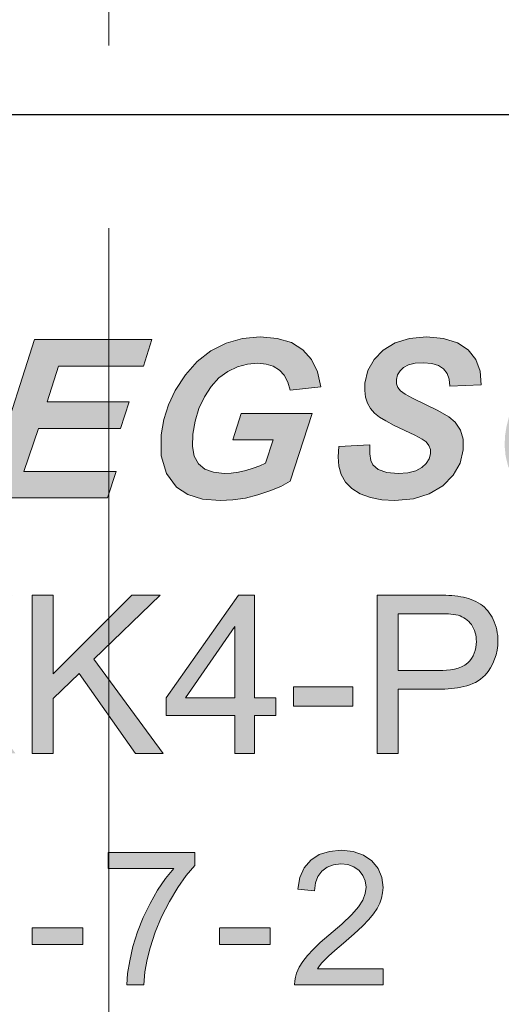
# Model space of a CAD drawing. Header units: inches. Extents: x 10161 to 10458, y -1741 to -1531.
# Tile 10 of 15: x 10335.49 to 10339.44, y -1628.66 to -1620.57. Entities that reach past the tile are written whole.
import ezdxf

# ---------------------------------------------------------------- set-up
doc = ezdxf.new("R2010")
doc.units = ezdxf.units.IN
doc.header["$MEASUREMENT"] = 0
doc.linetypes.add('CENTER', pattern=[2, 1.25, -0.25, 0.25, -0.25])
doc.layers.get('0').update_dxf_attribs({"lineweight": 30})
for name, color, linetype, lineweight in [('66', 1, 'Continuous', 13), ('center', 1, 'CENTER', 9), ('尺寸线', 3, 'Continuous', 13)]:
    doc.layers.add(name, color=color, linetype=linetype, lineweight=lineweight)
doc.styles.add('romans-高2.5', font='romans.shx', dxfattribs={"width": 0.8, "height": 2.5})
doc.dimstyles.new('A4_0.5-Rev.1.1', dxfattribs={"dimtxt": 2.5, "dimasz": 2.5, "dimexe": 1, "dimexo": 0.3, "dimgap": 1, "dimtad": 1, "dimzin": 1, "dimdsep": 46, "dimtxsty": 'romans-高2.5', "dimcen": 1, "dimclrd": 256, "dimclre": 256, "dimclrt": 256, "dimadec": 1, "dimazin": 0, "dimtfac": 1, "dimtmove": 0, "dimatfit": 3, "dimfxl": 1, "dimtolj": 1, "dimtzin": 0, "dimlwd": -1, "dimlwe": -1, "dimarcsym": 0})

# ---------------------------------------------------------------- blocks, each defined once
blk = doc.blocks.new('*D8')
at = {"layer": 'Defpoints', "color": 0}
for p in [(10351.22, -1602.2888), (10321.22, -1623.3294), (10351.22, -1623.3294)]:
    blk.add_point(p, dxfattribs=at)
at = {"layer": '尺寸线'}
for p, q in [((10321.22, -1623.0294), (10321.22, -1601.2888)), ((10351.22, -1623.0294), (10351.22, -1601.2888)), ((10323.72, -1602.2888), (10348.72, -1602.2888))]:
    blk.add_line(p, q, dxfattribs=at)
for points in [[(10323.72, -1601.8722), (10323.72, -1602.7055), (10321.22, -1602.2888)], [(10348.72, -1601.8722), (10348.72, -1602.7055), (10351.22, -1602.2888)]]:
    blk.add_solid(points, dxfattribs=at)
at = {"layer": '尺寸线', "insert": (10336.22, -1600.0388), "char_height": 2.5, "attachment_point": 5, "style": 'romans-高2.5'}
blk.add_mtext('\\A1;30.00', dxfattribs=at)
blk = doc.blocks.new('*D5')
at = {"layer": 'Defpoints', "color": 0}
for p in [(10364.22, -1594.1121), (10308.22, -1650.1111), (10364.22, -1650.1111)]:
    blk.add_point(p, dxfattribs=at)
at = {"layer": '尺寸线'}
for p, q in [((10308.22, -1649.8111), (10308.22, -1593.1121)), ((10364.22, -1649.8111), (10364.22, -1593.1121)), ((10310.72, -1594.1121), (10361.72, -1594.1121))]:
    blk.add_line(p, q, dxfattribs=at)
for points in [[(10310.72, -1593.6954), (10310.72, -1594.5287), (10308.22, -1594.1121)], [(10361.72, -1593.6954), (10361.72, -1594.5287), (10364.22, -1594.1121)]]:
    blk.add_solid(points, dxfattribs=at)
at = {"layer": '尺寸线', "insert": (10335.1186, -1591.8621), "char_height": 2.5, "attachment_point": 5, "style": 'romans-高2.5'}
blk.add_mtext('\\A1;56.00', dxfattribs=at)

msp = doc.modelspace()

# ---------------------------------------------------------------- hatches: boundary and pattern name
at = {"layer": '66'}
h = msp.add_hatch(color=256, dxfattribs=at)
h.paths.add_polyline_path([(10332.7404, -1623.2005), (10331.4397, -1621.9005), (10330.1404, -1623.2005), (10330.1404, -1624.5005), (10332.7404, -1624.5005)])
h.paths.add_polyline_path([(10331.4402, -1624.28), (10330.3573, -1623.2005), (10332.5198, -1623.2005)], flags=16)
h.paths.add_polyline_path([(10335.016, -1623.3392), (10334.9865, -1623.3073), (10334.9538, -1623.2797), (10334.918, -1623.2565), (10334.8792, -1623.2377), (10334.8366, -1623.223), (10334.7897, -1623.2121), (10334.7388, -1623.205), (10334.7001, -1623.2025), (10334.6378, -1623.201), (10334.5519, -1623.2005), (10334.2017, -1623.2005), (10333.7849, -1624.5005), (10334.2432, -1624.5005), (10334.3487, -1624.4984), (10334.4349, -1624.4919), (10334.5017, -1624.4811), (10334.5969, -1624.453), (10334.6811, -1624.4163), (10334.7543, -1624.371), (10334.8387, -1624.2997), (10334.9156, -1624.2136), (10334.985, -1624.1124), (10335.0421, -1623.9988), (10335.0827, -1623.8744), (10335.1067, -1623.7395), (10335.1114, -1623.6763), (10335.1112, -1623.6165), (10335.1061, -1623.5601), (10335.0964, -1623.5075), (10335.0824, -1623.4592), (10335.0641, -1623.4151), (10335.0419, -1623.3751)])
h.paths.add_polyline_path([(10334.7895, -1623.4826), (10334.8171, -1623.5238), (10334.836, -1623.5777), (10334.8432, -1623.647), (10334.8388, -1623.7317), (10334.8212, -1623.8351), (10334.7927, -1623.9291), (10334.7532, -1624.0138), (10334.7061, -1624.0881), (10334.6548, -1624.1519), (10334.599, -1624.2051), (10334.5578, -1624.2348), (10334.5149, -1624.2574), (10334.4704, -1624.2732), (10334.4161, -1624.2833), (10334.3444, -1624.2893), (10334.2549, -1624.2913), (10334.1193, -1624.2913), (10334.3997, -1623.4151), (10334.5547, -1623.4151), (10334.6252, -1623.4169), (10334.6793, -1623.4223), (10334.7169, -1623.4311), (10334.7562, -1623.4517)], flags=16)
h.paths.add_polyline_path([(10336.22, -1623.2005), (10335.609, -1623.2005), (10335.1928, -1624.5005), (10336.2083, -1624.5005), (10336.22, -1624.4642), (10336.22, -1624.2832), (10335.5221, -1624.2832), (10335.6428, -1623.9302), (10336.22, -1623.9302), (10336.22, -1623.7129), (10335.7124, -1623.7129), (10335.8073, -1623.4178), (10336.22, -1623.4178)])
h.paths.add_polyline_path([(10336.5727, -1623.2005), (10336.22, -1623.2005), (10336.22, -1623.4178), (10336.5034, -1623.4178)])
h.paths.add_polyline_path([(10336.3852, -1623.7129), (10336.22, -1623.7129), (10336.22, -1623.9302), (10336.3159, -1623.9302)])
h.paths.add_polyline_path([(10336.2785, -1624.2832), (10336.22, -1624.2832), (10336.22, -1624.4642)])
h.paths.add_polyline_path([(10337.884, -1623.3634), (10337.8125, -1623.2831), (10337.7183, -1623.2249), (10337.6017, -1623.19), (10337.4628, -1623.1784), (10337.3177, -1623.1912), (10337.1827, -1623.2296), (10337.058, -1623.2937), (10336.9456, -1623.381), (10336.8479, -1623.4891), (10336.7645, -1623.6182), (10336.7096, -1623.7358), (10336.671, -1623.857), (10336.6487, -1623.9817), (10336.6489, -1624.1554), (10336.6915, -1624.2994), (10336.7762, -1624.4136), (10336.8679, -1624.4742), (10336.9871, -1624.5105), (10337.134, -1624.5226), (10337.2374, -1624.5175), (10337.3405, -1624.5021), (10337.4436, -1624.4766), (10337.5417, -1624.4435), (10337.63, -1624.406), (10337.7085, -1624.364), (10337.8878, -1623.8062), (10337.306, -1623.8062), (10337.2365, -1624.0235), (10337.5682, -1624.0235), (10337.5067, -1624.2166), (10337.4579, -1624.2382), (10337.4038, -1624.2576), (10337.3444, -1624.2747), (10337.2829, -1624.2883), (10337.2232, -1624.2965), (10337.1652, -1624.2992), (10337.078, -1624.2905), (10337.0081, -1624.2644), (10336.9557, -1624.2208), (10336.9212, -1624.159), (10336.9054, -1624.0781), (10336.9082, -1623.9781), (10336.9271, -1623.8698), (10336.9588, -1623.7673), (10337.0036, -1623.6705), (10337.0592, -1623.5847), (10337.1233, -1623.5152), (10337.196, -1623.462), (10337.2748, -1623.4247), (10337.3565, -1623.4023), (10337.4414, -1623.3948), (10337.5104, -1623.401), (10337.5696, -1623.4195), (10337.6192, -1623.4505), (10337.6586, -1623.4938), (10337.6878, -1623.5491), (10337.7067, -1623.6164), (10337.959, -1623.5879), (10337.9328, -1623.465)])
h = msp.add_hatch(color=256, dxfattribs=at)
h.paths.add_polyline_path([(10339.1696, -1623.2855), (10339.0812, -1623.226), (10338.9671, -1623.1903), (10338.8274, -1623.1784), (10338.6877, -1623.1904), (10338.569, -1623.2264), (10338.4712, -1623.2864), (10338.3964, -1623.3649), (10338.3466, -1623.4556), (10338.3219, -1623.5589), (10338.3197, -1623.6188), (10338.3269, -1623.6735), (10338.3436, -1623.7229), (10338.3687, -1623.7666), (10338.401, -1623.8045), (10338.4405, -1623.8367), (10338.4924, -1623.8684), (10338.5619, -1623.9049), (10338.7321, -1623.9858), (10338.7905, -1624.0175), (10338.8234, -1624.041), (10338.8469, -1624.0697), (10338.8593, -1624.1023), (10338.8606, -1624.1388), (10338.8494, -1624.1809), (10338.8256, -1624.2187), (10338.7893, -1624.2523), (10338.7393, -1624.2783), (10338.6743, -1624.294), (10338.5943, -1624.2992), (10338.501, -1624.2915), (10338.4314, -1624.2685), (10338.3856, -1624.2299), (10338.3689, -1624.1929), (10338.3612, -1624.1382), (10338.3624, -1624.0658), (10338.1063, -1624.0792), (10338.1006, -1624.1628), (10338.1077, -1624.2397), (10338.1276, -1624.3098), (10338.1623, -1624.3718), (10338.2143, -1624.4239), (10338.2836, -1624.4663), (10338.3668, -1624.4976), (10338.4615, -1624.5163), (10338.5676, -1624.5226), (10338.7193, -1624.5091), (10338.8502, -1624.4684), (10338.9604, -1624.4006), (10339.0457, -1624.3139), (10339.1021, -1624.2159), (10339.1293, -1624.1067), (10339.1289, -1624.0196), (10339.1068, -1623.9437), (10339.0633, -1623.8788), (10339.0093, -1623.8346), (10338.9199, -1623.7824), (10338.712, -1623.6819), (10338.6516, -1623.6479), (10338.6142, -1623.62), (10338.5929, -1623.5936), (10338.5818, -1623.5628), (10338.5809, -1623.5277), (10338.5903, -1623.4903), (10338.6097, -1623.4576), (10338.6393, -1623.4293), (10338.6804, -1623.4076), (10338.7346, -1623.3946), (10338.802, -1623.3903), (10338.8703, -1623.3958), (10338.9251, -1623.4124), (10338.9665, -1623.4399), (10338.9954, -1623.4778), (10339.0126, -1623.5255), (10339.0181, -1623.5828), (10339.2758, -1623.5713), (10339.2672, -1623.4603), (10339.2318, -1623.3651)])
h.paths.add_polyline_path([(10340.5623, -1623.245), (10340.438, -1623.195), (10340.2894, -1623.1784), (10340.1728, -1623.1865), (10340.0631, -1623.2108), (10339.9602, -1623.2516), (10339.8655, -1623.3062), (10339.7802, -1623.3725), (10339.7043, -1623.4505), (10339.6379, -1623.5396), (10339.581, -1623.6387), (10339.5335, -1623.7477), (10339.505, -1623.8315), (10339.4843, -1623.9124), (10339.4717, -1623.9905), (10339.4683, -1624.0731), (10339.4763, -1624.1551), (10339.4958, -1624.2365), (10339.5296, -1624.3136), (10339.5802, -1624.3817), (10339.6476, -1624.4412), (10339.7314, -1624.4869), (10339.83, -1624.5143), (10339.9436, -1624.5235), (10340.0796, -1624.512), (10340.2085, -1624.4774), (10340.3305, -1624.4197), (10340.4421, -1624.3408), (10340.5405, -1624.2421), (10340.6258, -1624.1237), (10340.694, -1623.9939), (10340.7409, -1623.8612), (10340.7667, -1623.7253), (10340.7674, -1623.5714), (10340.7326, -1623.439), (10340.6623, -1623.3282)])
h.paths.add_polyline_path([(10340.2431, -1623.4018), (10340.3222, -1623.4115), (10340.3891, -1623.4406), (10340.4437, -1623.4892), (10340.4821, -1623.5547), (10340.5007, -1623.6349), (10340.4993, -1623.7299), (10340.4817, -1623.8224), (10340.4495, -1623.9165), (10340.4028, -1624.0123), (10340.3455, -1624.1009), (10340.2826, -1624.173), (10340.2137, -1624.2287), (10340.1418, -1624.2683), (10340.0698, -1624.2922), (10339.9978, -1624.3001), (10339.916, -1624.29), (10339.8478, -1624.2599), (10339.7933, -1624.2096), (10339.7551, -1624.1445), (10339.7362, -1624.0698), (10339.7365, -1623.9853), (10339.766, -1623.8438), (10339.8219, -1623.7102), (10339.904, -1623.5846), (10340.0054, -1623.483), (10340.1184, -1623.422)], flags=16)
h.paths.add_polyline_path([(10341.5175, -1623.2005), (10341.2675, -1623.2005), (10340.8516, -1624.5005), (10341.1007, -1624.5005), (10341.3804, -1623.627), (10341.6343, -1624.5005), (10341.8837, -1624.5005), (10342.2996, -1623.2005), (10342.0514, -1623.2005), (10341.7727, -1624.0704)])
h.paths.add_polyline_path([(10340.5759, -1625.3005), (10339.636, -1625.3004), (10339.6361, -1626.6004), (10340.6062, -1626.6004), (10340.6059, -1626.447), (10339.808, -1626.447), (10339.8077, -1626.0045), (10340.5272, -1626.0045), (10340.5271, -1625.852), (10339.808, -1625.852), (10339.8081, -1625.4539), (10340.5759, -1625.4539)])
edge = h.paths.add_edge_path()
edge.add_spline(control_points=[(10339.3744, -1625.499), (10339.3504, -1625.4503), (10339.3149, -1625.4046), (10339.2703, -1625.3737)], knot_values=[0, 0, 0, 0, 0.162916, 0.162916, 0.162916, 0.162916], degree=3, periodic=0)
edge.add_spline(control_points=[(10339.2703, -1625.3737), (10339.2232, -1625.3411), (10339.1661, -1625.3222), (10339.1096, -1625.3129)], knot_values=[0, 0, 0, 0, 0.171826, 0.171826, 0.171826, 0.171826], degree=3, periodic=0)
edge.add_spline(control_points=[(10339.1096, -1625.3129), (10339.0445, -1625.3013), (10338.9779, -1625.3005), (10338.9118, -1625.3005)], knot_values=[0, 0, 0, 0, 0.198108, 0.198108, 0.198108, 0.198108], degree=3, periodic=0)
edge.add_line((10338.9118, -1625.3005), (10338.4216, -1625.3005))
edge.add_line((10338.4216, -1625.3005), (10338.4216, -1626.6004))
edge.add_line((10338.4216, -1626.6004), (10338.5935, -1626.6004))
edge.add_line((10338.5935, -1626.6004), (10338.5935, -1626.072))
edge.add_line((10338.5935, -1626.072), (10338.9271, -1626.072))
edge.add_spline(control_points=[(10338.9271, -1626.072), (10339.0598, -1626.072), (10339.2183, -1626.0547), (10339.3084, -1625.9573)], knot_values=[0, 0, 0, 0, 0.398206, 0.398206, 0.398206, 0.398206], degree=3, periodic=0)
edge.add_spline(control_points=[(10339.3084, -1625.9573), (10339.3759, -1625.8836), (10339.4137, -1625.7765), (10339.4137, -1625.6766)], knot_values=[0, 0, 0, 0, 0.299808, 0.299808, 0.299808, 0.299808], degree=3, periodic=0)
edge.add_spline(control_points=[(10339.4137, -1625.6766), (10339.4137, -1625.616), (10339.401, -1625.5535), (10339.3744, -1625.499)], knot_values=[0, 0, 0, 0, 0.181872, 0.181872, 0.181872, 0.181872], degree=3, periodic=0)
h.paths.add_polyline_path([(10338.2234, -1626.0522), (10337.7348, -1626.0522), (10337.7348, -1626.2119), (10338.2234, -1626.2119)])
edge = h.paths.add_edge_path(flags=16)
edge.add_spline(control_points=[(10339.1664, -1625.8565), (10339.2132, -1625.8148), (10339.2364, -1625.7446), (10339.2364, -1625.6819)], knot_values=[0, 0, 0, 0, 0.188039, 0.188039, 0.188039, 0.188039], degree=3, periodic=0)
edge.add_spline(control_points=[(10339.2364, -1625.6819), (10339.2363, -1625.6333), (10339.2235, -1625.5815), (10339.1952, -1625.542)], knot_values=[0, 0, 0, 0, 0.145857, 0.145857, 0.145857, 0.145857], degree=3, periodic=0)
edge.add_spline(control_points=[(10339.1952, -1625.542), (10339.1695, -1625.5059), (10339.1293, -1625.4772), (10339.0866, -1625.4653)], knot_values=[0, 0, 0, 0, 0.133007, 0.133007, 0.133007, 0.133007], degree=3, periodic=0)
edge.add_spline(control_points=[(10339.0866, -1625.4653), (10339.0346, -1625.4522), (10338.9797, -1625.4539), (10338.9261, -1625.4539)], knot_values=[0, 0, 0, 0, 0.160843, 0.160843, 0.160843, 0.160843], degree=3, periodic=0)
edge.add_line((10338.9261, -1625.4539), (10338.5936, -1625.4539))
edge.add_line((10338.5936, -1625.4539), (10338.5935, -1625.9185))
edge.add_line((10338.5935, -1625.9185), (10338.9298, -1625.9184))
edge.add_spline(control_points=[(10338.9298, -1625.9184), (10339.0113, -1625.9184), (10339.1055, -1625.9107), (10339.1664, -1625.8565)], knot_values=[0, 0, 0, 0, 0.244644, 0.244644, 0.244644, 0.244644], degree=3, periodic=0)
h.paths.add_polyline_path([(10337.4142, -1625.3005), (10337.2838, -1625.3005), (10336.6905, -1626.1428), (10336.6906, -1626.2893), (10337.2545, -1626.2893), (10337.2545, -1626.6004), (10337.4143, -1626.6005), (10337.4143, -1626.2893), (10337.5898, -1626.2893), (10337.5898, -1626.1428), (10337.4143, -1626.1427)])
h.paths.add_polyline_path([(10337.2545, -1626.1428), (10336.8476, -1626.1428), (10337.2545, -1625.5568)], flags=17)
h.paths.add_polyline_path([(10336.0952, -1625.8271), (10336.22, -1625.7067), (10336.22, -1625.4877), (10335.7619, -1625.9451), (10335.762, -1625.3005), (10335.5898, -1625.3004), (10335.5897, -1626.6004), (10335.762, -1626.6004), (10335.762, -1626.1501), (10335.9749, -1625.9424), (10336.22, -1626.2911), (10336.22, -1625.9966)])
h.paths.add_polyline_path([(10336.6407, -1625.3006), (10336.4076, -1625.3004), (10336.22, -1625.4877), (10336.22, -1625.7067)])
h.paths.add_polyline_path([(10336.22, -1625.9966), (10336.22, -1626.2911), (10336.4375, -1626.6004), (10336.6645, -1626.6004)])
h.paths.add_polyline_path([(10334.8843, -1625.8271), (10335.4298, -1625.3006), (10335.1967, -1625.3004), (10334.5511, -1625.9451), (10334.5511, -1625.3005), (10334.379, -1625.3004), (10334.3789, -1626.6004), (10334.5511, -1626.6004), (10334.5511, -1626.1501), (10334.764, -1625.9424), (10335.2266, -1626.6004), (10335.4536, -1626.6004)])
h.paths.add_polyline_path([(10333.9604, -1625.4), (10333.8666, -1625.3458), (10333.7592, -1625.3133), (10333.6383, -1625.3025), (10333.5288, -1625.311), (10333.4257, -1625.3367), (10333.3289, -1625.3795), (10333.2422, -1625.4388), (10333.1699, -1625.514), (10333.112, -1625.6051), (10333.0697, -1625.7097), (10333.0443, -1625.8257), (10333.0359, -1625.9529), (10333.0434, -1626.0722), (10333.0659, -1626.1863), (10333.1033, -1626.2953), (10333.1551, -1626.3931), (10333.2207, -1626.4743), (10333.3001, -1626.5388), (10333.3948, -1626.5854), (10333.5066, -1626.6133), (10333.6356, -1626.6226), (10333.7618, -1626.6105), (10333.8743, -1626.5742), (10333.9732, -1626.5135), (10334.0557, -1626.4295), (10334.1194, -1626.3237), (10334.1642, -1626.196), (10333.9952, -1626.1533), (10333.9649, -1626.2518), (10333.9206, -1626.3329), (10333.862, -1626.3964), (10333.7916, -1626.4418), (10333.7116, -1626.469), (10333.6219, -1626.4781), (10333.5459, -1626.4715), (10333.4736, -1626.4515), (10333.405, -1626.4181), (10333.344, -1626.3711), (10333.2949, -1626.3106), (10333.2573, -1626.2365), (10333.231, -1626.1508), (10333.2153, -1626.0561), (10333.21, -1625.952), (10333.2145, -1625.8687), (10333.2279, -1625.787), (10333.2501, -1625.7071), (10333.2832, -1625.6331), (10333.3295, -1625.5699), (10333.3889, -1625.5174), (10333.4602, -1625.4783), (10333.5421, -1625.4548), (10333.6347, -1625.4469), (10333.7153, -1625.454), (10333.7861, -1625.4752), (10333.8472, -1625.5106), (10333.8991, -1625.5614), (10333.9421, -1625.629), (10333.9762, -1625.7136), (10334.1423, -1625.6744), (10334.0993, -1625.5652), (10334.0387, -1625.4738)])
h = msp.add_hatch(color=256, dxfattribs=at)
edge = h.paths.add_edge_path()
edge.add_spline(control_points=[(10332.8563, -1625.6766), (10332.8562, -1625.616), (10332.8435, -1625.5535), (10332.8169, -1625.499)], knot_values=[0, 0, 0, 0, 0.181872, 0.181872, 0.181872, 0.181872], degree=3, periodic=0)
edge.add_spline(control_points=[(10332.8169, -1625.499), (10332.7929, -1625.4503), (10332.7575, -1625.4046), (10332.7128, -1625.3737)], knot_values=[0, 0, 0, 0, 0.162916, 0.162916, 0.162916, 0.162916], degree=3, periodic=0)
edge.add_spline(control_points=[(10332.7128, -1625.3737), (10332.6657, -1625.3411), (10332.6086, -1625.3222), (10332.5521, -1625.3129)], knot_values=[0, 0, 0, 0, 0.171826, 0.171826, 0.171826, 0.171826], degree=3, periodic=0)
edge.add_spline(control_points=[(10332.5521, -1625.3129), (10332.4871, -1625.3013), (10332.4204, -1625.3005), (10332.3543, -1625.3005)], knot_values=[0, 0, 0, 0, 0.198108, 0.198108, 0.198108, 0.198108], degree=3, periodic=0)
edge.add_line((10332.3543, -1625.3005), (10331.8641, -1625.3005))
edge.add_line((10331.8641, -1625.3005), (10331.8641, -1626.6004))
edge.add_line((10331.8641, -1626.6004), (10332.036, -1626.6004))
edge.add_line((10332.036, -1626.6004), (10332.036, -1626.072))
edge.add_line((10332.036, -1626.072), (10332.3696, -1626.072))
edge.add_spline(control_points=[(10332.3696, -1626.072), (10332.5023, -1626.072), (10332.6608, -1626.0547), (10332.7509, -1625.9573)], knot_values=[0, 0, 0, 0, 0.398206, 0.398206, 0.398206, 0.398206], degree=3, periodic=0)
edge.add_spline(control_points=[(10332.7509, -1625.9573), (10332.8184, -1625.8836), (10332.8562, -1625.7765), (10332.8563, -1625.6766)], knot_values=[0, 0, 0, 0, 0.299808, 0.299808, 0.299808, 0.299808], degree=3, periodic=0)
edge = h.paths.add_edge_path(flags=16)
edge.add_line((10332.0361, -1625.4539), (10332.3686, -1625.4539))
edge.add_spline(control_points=[(10332.3686, -1625.4539), (10332.4222, -1625.4539), (10332.4771, -1625.4522), (10332.5291, -1625.4653)], knot_values=[0, 0, 0, 0, 0.160843, 0.160843, 0.160843, 0.160843], degree=3, periodic=0)
edge.add_spline(control_points=[(10332.5291, -1625.4653), (10332.5718, -1625.4772), (10332.612, -1625.5059), (10332.6377, -1625.542)], knot_values=[0, 0, 0, 0, 0.133007, 0.133007, 0.133007, 0.133007], degree=3, periodic=0)
edge.add_spline(control_points=[(10332.6377, -1625.542), (10332.666, -1625.5815), (10332.6788, -1625.6333), (10332.6789, -1625.6819)], knot_values=[0, 0, 0, 0, 0.145857, 0.145857, 0.145857, 0.145857], degree=3, periodic=0)
edge.add_spline(control_points=[(10332.6789, -1625.6819), (10332.6789, -1625.7446), (10332.6558, -1625.8148), (10332.609, -1625.8565)], knot_values=[0, 0, 0, 0, 0.188039, 0.188039, 0.188039, 0.188039], degree=3, periodic=0)
edge.add_spline(control_points=[(10332.609, -1625.8565), (10332.548, -1625.9107), (10332.4538, -1625.9184), (10332.3723, -1625.9184)], knot_values=[0, 0, 0, 0, 0.244644, 0.244644, 0.244644, 0.244644], degree=3, periodic=0)
edge.add_line((10332.3723, -1625.9184), (10332.036, -1625.9185))
edge.add_line((10332.036, -1625.9185), (10332.0361, -1625.4539))
h.paths.add_polyline_path([(10328.3154, -1627.4004), (10328.17, -1627.4004), (10328.17, -1628.5004), (10328.3154, -1628.5004)])
h.paths.add_polyline_path([(10329.4554, -1627.4004), (10328.6604, -1627.4004), (10328.6604, -1628.5004), (10329.481, -1628.5004), (10329.481, -1628.3706), (10328.8059, -1628.3706), (10328.8059, -1627.9962), (10329.4142, -1627.9962), (10329.4142, -1627.8671), (10328.8059, -1627.8671), (10328.8059, -1627.5303), (10329.4554, -1627.5303)])
h.paths.add_polyline_path([(10330.522, -1627.4658), (10330.4411, -1627.419), (10330.3486, -1627.3911), (10330.2444, -1627.3817), (10330.1501, -1627.3891), (10330.0613, -1627.4112), (10329.9779, -1627.4481), (10329.9032, -1627.4992), (10329.8409, -1627.564), (10329.791, -1627.6425), (10329.7545, -1627.7326), (10329.7327, -1627.8325), (10329.7254, -1627.9421), (10329.7319, -1628.0449), (10329.7513, -1628.1432), (10329.7835, -1628.2372), (10329.8282, -1628.3214), (10329.8847, -1628.3913), (10329.953, -1628.4469), (10330.0346, -1628.487), (10330.131, -1628.5111), (10330.2421, -1628.5191), (10330.3509, -1628.5087), (10330.4478, -1628.4774), (10330.533, -1628.4251), (10330.604, -1628.3527), (10330.659, -1628.2616), (10330.6976, -1628.1516), (10330.5519, -1628.1148), (10330.5259, -1628.1997), (10330.4877, -1628.2695), (10330.4372, -1628.3242), (10330.3765, -1628.3633), (10330.3076, -1628.3868), (10330.2303, -1628.3947), (10330.1648, -1628.3889), (10330.1026, -1628.3717), (10330.0434, -1628.3429), (10329.9909, -1628.3025), (10329.9485, -1628.2503), (10329.9162, -1628.1865), (10329.8935, -1628.1127), (10329.88, -1628.031), (10329.8754, -1627.9413), (10329.8793, -1627.8696), (10329.8908, -1627.7992), (10329.91, -1627.7303), (10329.9385, -1627.6666), (10329.9784, -1627.6122), (10330.0296, -1627.5669), (10330.091, -1627.5332), (10330.1615, -1627.5129), (10330.2413, -1627.5062), (10330.3108, -1627.5123), (10330.3718, -1627.5305), (10330.4244, -1627.561), (10330.4691, -1627.6048), (10330.5062, -1627.6631), (10330.5355, -1627.7359), (10330.6787, -1627.7021), (10330.6416, -1627.6081), (10330.5894, -1627.5294)])
h.paths.add_polyline_path([(10331.5086, -1627.4688), (10331.4481, -1627.4283), (10331.3772, -1627.4039), (10331.2961, -1627.3958), (10331.1879, -1627.4099), (10331.0956, -1627.452), (10331.0193, -1627.5221), (10330.9538, -1627.6379), (10330.9146, -1627.7925), (10330.9015, -1627.9857), (10330.9133, -1628.1578), (10330.9488, -1628.2943), (10331.008, -1628.3949), (10331.0859, -1628.464), (10331.1776, -1628.5054), (10331.2833, -1628.5191), (10331.347, -1628.5139), (10331.4059, -1628.4982), (10331.4602, -1628.472), (10331.5085, -1628.4358), (10331.5494, -1628.3904), (10331.5829, -1628.3358), (10331.6077, -1628.2748), (10331.6226, -1628.2106), (10331.6277, -1628.1432), (10331.6171, -1628.0446), (10331.5854, -1627.959), (10331.5327, -1627.8863), (10331.465, -1627.831), (10331.3884, -1627.7979), (10331.3027, -1627.7869), (10331.252, -1627.7909), (10331.2027, -1627.8029), (10331.155, -1627.8228), (10331.1104, -1627.8511), (10331.0706, -1627.8879), (10331.0357, -1627.9332), (10331.0406, -1627.8315), (10331.0534, -1627.7467), (10331.0738, -1627.6788), (10331.1014, -1627.6241), (10331.135, -1627.5789), (10331.1745, -1627.5431), (10331.2087, -1627.523), (10331.2464, -1627.511), (10331.2876, -1627.507), (10331.3383, -1627.5134), (10331.3834, -1627.5327), (10331.4228, -1627.5649), (10331.4431, -1627.5936), (10331.4601, -1627.6322), (10331.4738, -1627.6804), (10331.6079, -1627.6699), (10331.5896, -1627.5905), (10331.5565, -1627.5234)])
h.paths.add_polyline_path([(10331.2178, -1627.9135), (10331.2759, -1627.9063), (10331.3338, -1627.9135), (10331.3848, -1627.9354), (10331.4287, -1627.9718), (10331.4624, -1628.021), (10331.4827, -1628.0809), (10331.4894, -1628.1516), (10331.4826, -1628.225), (10331.4621, -1628.2875), (10331.428, -1628.3391), (10331.3843, -1628.3775), (10331.3354, -1628.4006), (10331.281, -1628.4082), (10331.2426, -1628.4045), (10331.2053, -1628.3933), (10331.1691, -1628.3747), (10331.1363, -1628.3491), (10331.1087, -1628.3167), (10331.0864, -1628.2776), (10331.0699, -1628.2344), (10331.06, -1628.1899), (10331.0567, -1628.1439), (10331.0638, -1628.0775), (10331.085, -1628.0201), (10331.1204, -1627.9718), (10331.166, -1627.9354)], flags=16)
h.paths.add_polyline_path([(10332.4397, -1627.4931), (10332.403, -1627.4588), (10332.3611, -1627.4317), (10332.3141, -1627.4118), (10332.2623, -1627.3998), (10332.2056, -1627.3958), (10332.1303, -1627.403), (10332.064, -1627.4245), (10332.0067, -1627.4604), (10331.9582, -1627.5095), (10331.9184, -1627.5707), (10331.8874, -1627.644), (10331.865, -1627.7317), (10331.8516, -1627.8364), (10331.8472, -1627.958), (10331.8593, -1628.1454), (10331.8956, -1628.2945), (10331.956, -1628.4052), (10332.024, -1628.4685), (10332.1072, -1628.5065), (10332.2056, -1628.5191), (10332.2816, -1628.512), (10332.3483, -1628.4904), (10332.4056, -1628.4543), (10332.454, -1628.4051), (10332.4937, -1628.3438), (10332.5247, -1628.2705), (10332.5467, -1628.1828), (10332.5599, -1628.0787), (10332.5644, -1627.958), (10332.5616, -1627.8564), (10332.5534, -1627.7698), (10332.5395, -1627.6981), (10332.521, -1627.637), (10332.4983, -1627.5825), (10332.4714, -1627.5344)])
h.paths.add_polyline_path([(10332.1464, -1627.5165), (10332.2044, -1627.5077), (10332.2639, -1627.5177), (10332.3164, -1627.5474), (10332.3621, -1627.5971), (10332.3973, -1627.6769), (10332.4185, -1627.7972), (10332.4256, -1627.958), (10332.4185, -1628.1181), (10332.3973, -1628.2381), (10332.3621, -1628.3181), (10332.3166, -1628.3681), (10332.2645, -1628.3982), (10332.2056, -1628.4082), (10332.147, -1628.3983), (10332.095, -1628.3684), (10332.0495, -1628.3186), (10332.0142, -1628.2386), (10331.993, -1628.1184), (10331.986, -1627.958), (10331.9937, -1627.7963), (10332.017, -1627.6725), (10332.0556, -1627.5866), (10332.0969, -1627.5428)], flags=16)
h.paths.add_polyline_path([(10333.3835, -1627.4977), (10333.329, -1627.4537), (10333.2676, -1627.4216), (10333.2023, -1627.4023), (10333.1329, -1627.3958), (10333.0394, -1627.4072), (10332.9569, -1627.4413), (10332.8855, -1627.498), (10332.8308, -1627.5733), (10332.7979, -1627.6631), (10332.787, -1627.7674), (10332.7975, -1627.8685), (10332.829, -1627.9554), (10332.8815, -1628.0284), (10332.9491, -1628.0835), (10333.0262, -1628.1165), (10333.1127, -1628.1275), (10333.1657, -1628.1231), (10333.2164, -1628.1097), (10333.2645, -1628.0873), (10333.3078, -1628.0579), (10333.3447, -1628.023), (10333.3751, -1627.9828), (10333.3757, -1627.9991), (10333.3759, -1628.0097), (10333.3736, -1628.0655), (10333.3668, -1628.1205), (10333.3556, -1628.1749), (10333.341, -1628.2251), (10333.3243, -1628.268), (10333.3052, -1628.3035), (10333.2834, -1628.3331), (10333.2578, -1628.3585), (10333.2284, -1628.3796), (10333.1954, -1628.3955), (10333.1591, -1628.4051), (10333.1193, -1628.4082), (10333.0737, -1628.4036), (10333.0339, -1628.3899), (10333, -1628.367), (10332.9723, -1628.3338), (10332.9514, -1628.2895), (10332.937, -1628.2341), (10332.8072, -1628.2461), (10332.8255, -1628.3262), (10332.8582, -1628.3933), (10332.9055, -1628.4474), (10332.9653, -1628.4873), (10333.0355, -1628.5112), (10333.1163, -1628.5191), (10333.1939, -1628.5119), (10333.2645, -1628.4901), (10333.3283, -1628.4538), (10333.3835, -1628.4037), (10333.4289, -1628.3404), (10333.4645, -1628.2638), (10333.4898, -1628.1708), (10333.505, -1628.0589), (10333.51, -1627.928), (10333.5049, -1627.8035), (10333.4896, -1627.7003), (10333.464, -1627.6184), (10333.4285, -1627.5526)])
h.paths.add_polyline_path([(10333.0397, -1627.5405), (10333.0919, -1627.5159), (10333.1493, -1627.5077), (10333.2045, -1627.5153), (10333.2541, -1627.5381), (10333.2983, -1627.5761), (10333.3326, -1627.6269), (10333.3532, -1627.6884), (10333.36, -1627.7605), (10333.3533, -1627.8325), (10333.3332, -1627.8932), (10333.2996, -1627.9426), (10333.2557, -1627.9791), (10333.2043, -1628.0009), (10333.1454, -1628.0082), (10333.0868, -1628.0009), (10333.0348, -1627.9791), (10332.9893, -1627.9426), (10332.954, -1627.8945), (10332.9328, -1627.8376), (10332.9258, -1627.7718), (10332.9332, -1627.6987), (10332.9555, -1627.6352), (10332.9926, -1627.5813)], flags=16)
h.paths.add_polyline_path([(10334.2946, -1627.4004), (10334.1843, -1627.4004), (10333.6825, -1628.1132), (10333.6825, -1628.2372), (10334.1595, -1628.2372), (10334.1595, -1628.5004), (10334.2946, -1628.5004), (10334.2946, -1628.2372), (10334.4432, -1628.2372), (10334.4432, -1628.1132), (10334.2946, -1628.1132)])
h.paths.add_polyline_path([(10334.1595, -1627.6174), (10334.1595, -1628.1132), (10333.8153, -1628.1132)], flags=16)
h.paths.add_polyline_path([(10335.3873, -1627.4148), (10334.6755, -1627.4148), (10334.6755, -1627.5446), (10335.2142, -1627.5446), (10335.1469, -1627.6285), (10335.0823, -1627.7244), (10335.0201, -1627.8322), (10334.9641, -1627.9475), (10334.9175, -1628.0657), (10334.8803, -1628.1867), (10334.853, -1628.3033), (10334.836, -1628.4079), (10334.8294, -1628.5004), (10334.9682, -1628.5004), (10334.9788, -1628.3938), (10334.996, -1628.293), (10335.0199, -1628.198), (10335.0625, -1628.0687), (10335.1156, -1627.9416), (10335.1791, -1627.8169), (10335.2482, -1627.7016), (10335.3176, -1627.6025), (10335.3873, -1627.5198)])
h.paths.add_polyline_path([(10336.9248, -1627.4148), (10336.22, -1627.4148), (10336.22, -1627.5446), (10336.7517, -1627.5446), (10336.6844, -1627.6285), (10336.6198, -1627.7244), (10336.5576, -1627.8322), (10336.5016, -1627.9475), (10336.455, -1628.0657), (10336.4178, -1628.1867), (10336.3905, -1628.3033), (10336.3735, -1628.4079), (10336.3669, -1628.5004), (10336.5057, -1628.5004), (10336.5163, -1628.3938), (10336.5336, -1628.293), (10336.5574, -1628.198), (10336.6, -1628.0687), (10336.6531, -1627.9416), (10336.7166, -1627.8169), (10336.7857, -1627.7016), (10336.8551, -1627.6025), (10336.9248, -1627.5198)])
h.paths.add_polyline_path([(10336.22, -1627.4148), (10336.213, -1627.4148), (10336.213, -1627.5446), (10336.22, -1627.5446)])
h.paths.add_polyline_path([(10336.007, -1628.0344), (10335.5912, -1628.0344), (10335.5912, -1628.1703), (10336.007, -1628.1703)])
h.paths.add_polyline_path([(10337.5445, -1628.0344), (10337.1287, -1628.0344), (10337.1287, -1628.1703), (10337.5445, -1628.1703)])
h.paths.add_polyline_path([(10338.3777, -1627.4837), (10338.3089, -1627.435), (10338.2254, -1627.4056), (10338.1272, -1627.3958), (10338.0297, -1627.4049), (10337.9464, -1627.432), (10337.8772, -1627.4773), (10337.824, -1627.5398), (10337.7882, -1627.6187), (10337.7699, -1627.7142), (10337.9087, -1627.7283), (10337.9156, -1627.6643), (10337.9354, -1627.6104), (10337.9681, -1627.5664), (10338.0114, -1627.5338), (10338.0634, -1627.5143), (10338.1241, -1627.5078), (10338.1817, -1627.5139), (10338.2317, -1627.5323), (10338.2739, -1627.5628), (10338.3058, -1627.6024), (10338.3249, -1627.6476), (10338.3313, -1627.6983), (10338.3243, -1627.7504), (10338.3033, -1627.8045), (10338.2683, -1627.8607), (10338.2133, -1627.9248), (10338.1325, -1628.0025), (10338.0258, -1628.0937), (10337.9549, -1628.1543), (10337.896, -1628.2098), (10337.8491, -1628.2602), (10337.812, -1628.3086), (10337.7824, -1628.3573), (10337.7602, -1628.4067), (10337.7508, -1628.4371), (10337.7456, -1628.4683), (10337.7445, -1628.5004), (10338.4717, -1628.5004), (10338.4717, -1628.3706), (10337.932, -1628.3706), (10337.9484, -1628.3461), (10337.9674, -1628.3218), (10337.9891, -1628.2976), (10338.0218, -1628.266), (10338.0738, -1628.2198), (10338.1451, -1628.1591), (10338.233, -1628.0829), (10338.3024, -1628.0184), (10338.3533, -1627.9654), (10338.3911, -1627.9192), (10338.421, -1627.8745), (10338.443, -1627.8312), (10338.4581, -1627.7885), (10338.4671, -1627.7452), (10338.4701, -1627.7014), (10338.4599, -1627.6195), (10338.4291, -1627.547)])

# ---------------------------------------------------------------- linework, layer by layer
msp.add_line((10344.57, -1621.3535), (10327.87, -1621.3535))
for p, q in [((10335.609, -1623.2005), (10335.1928, -1624.5005)), ((10336.5727, -1623.2005), (10335.609, -1623.2005)), ((10336.5034, -1623.4178), (10336.5727, -1623.2005)), ((10337.3177, -1623.1912), (10337.1827, -1623.2296)), ((10337.4628, -1623.1784), (10337.3177, -1623.1912)), ((10337.6017, -1623.19), (10337.4628, -1623.1784)), ((10337.7183, -1623.2249), (10337.6017, -1623.19)), ((10338.6877, -1623.1904), (10338.569, -1623.2264)), ((10338.8274, -1623.1784), (10338.6877, -1623.1904)), ((10338.9671, -1623.1903), (10338.8274, -1623.1784)), ((10339.0812, -1623.226), (10338.9671, -1623.1903)), ((10337.1827, -1623.2296), (10337.058, -1623.2937)), ((10337.8125, -1623.2831), (10337.7183, -1623.2249)), ((10337.884, -1623.3634), (10337.8125, -1623.2831)), ((10338.4712, -1623.2864), (10338.3964, -1623.3649)), ((10338.569, -1623.2264), (10338.4712, -1623.2864)), ((10339.1696, -1623.2855), (10339.0812, -1623.226)), ((10339.2318, -1623.3651), (10339.1696, -1623.2855)), ((10337.058, -1623.2937), (10336.9456, -1623.381)), ((10337.9328, -1623.465), (10337.884, -1623.3634)), ((10338.3964, -1623.3649), (10338.3466, -1623.4556)), ((10339.2672, -1623.4603), (10339.2318, -1623.3651)), ((10335.7124, -1623.7129), (10335.8073, -1623.4178)), ((10335.8073, -1623.4178), (10336.5034, -1623.4178)), ((10336.9456, -1623.381), (10336.8479, -1623.4891)), ((10337.196, -1623.462), (10337.2748, -1623.4247)), ((10337.2748, -1623.4247), (10337.3565, -1623.4023)), ((10337.3565, -1623.4023), (10337.4414, -1623.3948)), ((10337.4414, -1623.3948), (10337.5104, -1623.401)), ((10337.5104, -1623.401), (10337.5696, -1623.4195)), ((10337.5696, -1623.4195), (10337.6192, -1623.4505)), ((10338.6097, -1623.4576), (10338.6393, -1623.4293)), ((10338.6393, -1623.4293), (10338.6804, -1623.4076)), ((10338.6804, -1623.4076), (10338.7346, -1623.3946)), ((10338.7346, -1623.3946), (10338.802, -1623.3903)), ((10338.802, -1623.3903), (10338.8703, -1623.3958)), ((10338.8703, -1623.3958), (10338.9251, -1623.4124)), ((10338.9251, -1623.4124), (10338.9665, -1623.4399)), ((10338.9665, -1623.4399), (10338.9954, -1623.4778)), ((10336.8479, -1623.4891), (10336.7645, -1623.6182)), ((10337.0592, -1623.5847), (10337.1233, -1623.5152)), ((10337.1233, -1623.5152), (10337.196, -1623.462)), ((10337.6192, -1623.4505), (10337.6586, -1623.4938)), ((10337.6586, -1623.4938), (10337.6878, -1623.5491)), ((10337.959, -1623.5879), (10337.9328, -1623.465)), ((10338.3466, -1623.4556), (10338.3219, -1623.5589)), ((10338.5809, -1623.5277), (10338.5903, -1623.4903)), ((10338.5818, -1623.5628), (10338.5809, -1623.5277)), ((10338.5903, -1623.4903), (10338.6097, -1623.4576)), ((10338.9954, -1623.4778), (10339.0126, -1623.5255)), ((10339.0126, -1623.5255), (10339.0181, -1623.5828)), ((10339.2758, -1623.5713), (10339.2672, -1623.4603)), ((10337.0036, -1623.6705), (10337.0592, -1623.5847)), ((10337.6878, -1623.5491), (10337.7067, -1623.6164)), ((10337.7067, -1623.6164), (10337.959, -1623.5879)), ((10338.3219, -1623.5589), (10338.3197, -1623.6188)), ((10338.5929, -1623.5936), (10338.5818, -1623.5628)), ((10338.6142, -1623.62), (10338.5929, -1623.5936)), ((10339.0181, -1623.5828), (10339.2758, -1623.5713)), ((10336.7645, -1623.6182), (10336.7096, -1623.7358)), ((10336.9588, -1623.7673), (10337.0036, -1623.6705)), ((10338.3197, -1623.6188), (10338.3269, -1623.6735)), ((10338.3269, -1623.6735), (10338.3436, -1623.7229)), ((10338.6516, -1623.6479), (10338.6142, -1623.62)), ((10338.7119, -1623.6818), (10338.6516, -1623.6479)), ((10338.9199, -1623.7824), (10338.7119, -1623.6818)), ((10336.3852, -1623.7129), (10335.7124, -1623.7129)), ((10336.3159, -1623.9302), (10336.3852, -1623.7129)), ((10336.7096, -1623.7358), (10336.671, -1623.857)), ((10336.9271, -1623.8698), (10336.9588, -1623.7673)), ((10338.3436, -1623.7229), (10338.3687, -1623.7666)), ((10338.3687, -1623.7666), (10338.401, -1623.8045)), ((10337.306, -1623.8062), (10337.2365, -1624.0235)), ((10337.8878, -1623.8062), (10337.306, -1623.8062)), ((10337.7085, -1624.364), (10337.8878, -1623.8062)), ((10338.401, -1623.8045), (10338.4405, -1623.8367)), ((10338.4405, -1623.8367), (10338.4924, -1623.8684)), ((10339.0093, -1623.8346), (10338.9199, -1623.7824)), ((10339.0633, -1623.8788), (10339.0093, -1623.8346)), ((10335.5221, -1624.2832), (10335.6428, -1623.9302)), ((10335.6428, -1623.9302), (10336.3159, -1623.9302)), ((10336.671, -1623.857), (10336.6487, -1623.9817)), ((10336.9082, -1623.9781), (10336.9271, -1623.8698)), ((10338.4924, -1623.8684), (10338.5619, -1623.9049)), ((10338.5619, -1623.9049), (10338.7323, -1623.9859)), ((10339.1068, -1623.9437), (10339.0633, -1623.8788)), ((10336.6487, -1623.9817), (10336.6489, -1624.1554)), ((10336.9054, -1624.0781), (10336.9082, -1623.9781)), ((10338.7323, -1623.9859), (10338.7905, -1624.0175)), ((10339.1289, -1624.0196), (10339.1068, -1623.9437)), ((10336.9212, -1624.159), (10336.9054, -1624.0781)), ((10337.2365, -1624.0235), (10337.5682, -1624.0235)), ((10337.5682, -1624.0235), (10337.5067, -1624.2166)), ((10338.1063, -1624.0792), (10338.1006, -1624.1628)), ((10338.3624, -1624.0658), (10338.1063, -1624.0792)), ((10338.3612, -1624.1382), (10338.3624, -1624.0658)), ((10338.7905, -1624.0175), (10338.8234, -1624.041)), ((10338.8234, -1624.041), (10338.8469, -1624.0697)), ((10338.8469, -1624.0697), (10338.8593, -1624.1023)), ((10339.1293, -1624.1067), (10339.1289, -1624.0196)), ((10336.6489, -1624.1554), (10336.6915, -1624.2994)), ((10336.9557, -1624.2208), (10336.9212, -1624.159)), ((10338.1006, -1624.1628), (10338.1077, -1624.2397)), ((10338.3689, -1624.1929), (10338.3612, -1624.1382)), ((10338.8606, -1624.1388), (10338.8494, -1624.1809)), ((10338.8593, -1624.1023), (10338.8606, -1624.1388)), ((10339.1021, -1624.2159), (10339.1293, -1624.1067)), ((10337.0081, -1624.2644), (10336.9557, -1624.2208)), ((10337.4038, -1624.2576), (10337.3444, -1624.2747)), ((10337.4579, -1624.2382), (10337.4038, -1624.2576)), ((10337.5067, -1624.2166), (10337.4579, -1624.2382)), ((10338.1077, -1624.2397), (10338.1276, -1624.3098)), ((10338.3856, -1624.2299), (10338.3689, -1624.1929)), ((10338.4314, -1624.2685), (10338.3856, -1624.2299)), ((10338.7893, -1624.2523), (10338.7393, -1624.2783)), ((10338.8256, -1624.2187), (10338.7893, -1624.2523)), ((10338.8494, -1624.1809), (10338.8256, -1624.2187)), ((10339.0457, -1624.3139), (10339.1021, -1624.2159)), ((10336.2785, -1624.2832), (10335.5221, -1624.2832)), ((10336.2083, -1624.5005), (10336.2785, -1624.2832)), ((10336.6915, -1624.2994), (10336.7762, -1624.4136)), ((10337.078, -1624.2905), (10337.0081, -1624.2644)), ((10337.1652, -1624.2992), (10337.078, -1624.2905)), ((10337.2232, -1624.2965), (10337.1652, -1624.2992)), ((10337.2829, -1624.2883), (10337.2232, -1624.2965)), ((10337.3444, -1624.2747), (10337.2829, -1624.2883)), ((10338.1276, -1624.3098), (10338.1623, -1624.3718)), ((10338.501, -1624.2915), (10338.4314, -1624.2685)), ((10338.5943, -1624.2992), (10338.501, -1624.2915)), ((10338.6743, -1624.294), (10338.5943, -1624.2992)), ((10338.7393, -1624.2783), (10338.6743, -1624.294)), ((10338.9604, -1624.4006), (10339.0457, -1624.3139)), ((10336.7762, -1624.4136), (10336.8679, -1624.4742)), ((10337.5417, -1624.4435), (10337.63, -1624.406)), ((10337.63, -1624.406), (10337.7085, -1624.364)), ((10338.1623, -1624.3718), (10338.2143, -1624.4239)), ((10338.8502, -1624.4684), (10338.9604, -1624.4006)), ((10335.1928, -1624.5005), (10336.2083, -1624.5005)), ((10336.8679, -1624.4742), (10336.9871, -1624.5105)), ((10337.3405, -1624.5021), (10337.4436, -1624.4766)), ((10337.4436, -1624.4766), (10337.5417, -1624.4435)), ((10338.2143, -1624.4239), (10338.2836, -1624.4663)), ((10338.2836, -1624.4663), (10338.3668, -1624.4976)), ((10338.3668, -1624.4976), (10338.4615, -1624.5163)), ((10338.7193, -1624.5091), (10338.8502, -1624.4684)), ((10336.9871, -1624.5105), (10337.134, -1624.5226)), ((10337.134, -1624.5226), (10337.2374, -1624.5175)), ((10337.2374, -1624.5175), (10337.3405, -1624.5021)), ((10338.4615, -1624.5163), (10338.5676, -1624.5226)), ((10338.5676, -1624.5226), (10338.7193, -1624.5091)), ((10335.5898, -1625.3004), (10335.5897, -1626.6004)), ((10335.762, -1625.3005), (10335.5898, -1625.3004)), ((10336.4076, -1625.3004), (10335.7619, -1625.9451)), ((10335.7619, -1625.9451), (10335.762, -1625.3005)), ((10336.0952, -1625.8271), (10336.6407, -1625.3006)), ((10336.6407, -1625.3006), (10336.4076, -1625.3004)), ((10337.2838, -1625.3005), (10336.6905, -1626.1428)), ((10337.4142, -1625.3005), (10337.2838, -1625.3005)), ((10337.4143, -1626.1427), (10337.4142, -1625.3005)), ((10338.9118, -1625.3005), (10338.4216, -1625.3005)), ((10338.4216, -1625.3005), (10338.4216, -1626.6004)), ((10338.5935, -1625.9185), (10338.5936, -1625.4539)), ((10338.5936, -1625.4539), (10338.9261, -1625.4539)), ((10336.8476, -1626.1428), (10337.2545, -1625.5568)), ((10337.2545, -1625.5568), (10337.2545, -1626.1428)), ((10336.6645, -1626.6004), (10336.0952, -1625.8271)), ((10335.762, -1626.1501), (10335.9749, -1625.9424)), ((10335.9749, -1625.9424), (10336.4375, -1626.6004)), ((10338.9298, -1625.9184), (10338.5935, -1625.9185)), ((10338.2234, -1626.0522), (10337.7348, -1626.0522)), ((10337.7348, -1626.0522), (10337.7348, -1626.2119)), ((10338.2234, -1626.2119), (10338.2234, -1626.0522)), ((10338.5935, -1626.072), (10338.9271, -1626.072)), ((10338.5935, -1626.6004), (10338.5935, -1626.072)), ((10335.762, -1626.6004), (10335.762, -1626.1501)), ((10336.6905, -1626.1428), (10336.6906, -1626.2893)), ((10337.2545, -1626.1428), (10336.8476, -1626.1428)), ((10337.5898, -1626.1428), (10337.4143, -1626.1427)), ((10337.5898, -1626.2893), (10337.5898, -1626.1428)), ((10337.7348, -1626.2119), (10338.2234, -1626.2119)), ((10336.6906, -1626.2893), (10337.2545, -1626.2893)), ((10337.2545, -1626.2893), (10337.2545, -1626.6004)), ((10337.4143, -1626.2893), (10337.5898, -1626.2893)), ((10337.4143, -1626.6005), (10337.4143, -1626.2893)), ((10335.5897, -1626.6004), (10335.762, -1626.6004)), ((10336.4375, -1626.6004), (10336.6645, -1626.6004)), ((10337.2545, -1626.6004), (10337.4143, -1626.6005)), ((10338.4216, -1626.6004), (10338.5935, -1626.6004)), ((10337.9464, -1627.432), (10338.0297, -1627.4049)), ((10338.0297, -1627.4049), (10338.1272, -1627.3958)), ((10338.1272, -1627.3958), (10338.2254, -1627.4056)), ((10338.2254, -1627.4056), (10338.3089, -1627.435)), ((10336.213, -1627.4148), (10336.9248, -1627.4148)), ((10336.213, -1627.5446), (10336.213, -1627.4148)), ((10336.9248, -1627.4148), (10336.9248, -1627.5198)), ((10337.824, -1627.5398), (10337.8772, -1627.4773)), ((10337.8772, -1627.4773), (10337.9464, -1627.432)), ((10338.3089, -1627.435), (10338.3777, -1627.4837)), ((10338.3777, -1627.4837), (10338.4291, -1627.547)), ((10336.7517, -1627.5446), (10336.213, -1627.5446)), ((10336.6844, -1627.6285), (10336.7517, -1627.5446)), ((10336.9248, -1627.5198), (10336.8551, -1627.6025)), ((10337.7882, -1627.6187), (10337.824, -1627.5398)), ((10337.9681, -1627.5664), (10337.9354, -1627.6104)), ((10338.0114, -1627.5338), (10337.9681, -1627.5664)), ((10338.0634, -1627.5143), (10338.0114, -1627.5338)), ((10338.1241, -1627.5078), (10338.0634, -1627.5143)), ((10338.1817, -1627.5139), (10338.1241, -1627.5078)), ((10338.2317, -1627.5323), (10338.1817, -1627.5139)), ((10338.2739, -1627.5628), (10338.2317, -1627.5323)), ((10338.3058, -1627.6024), (10338.2739, -1627.5628)), ((10338.4291, -1627.547), (10338.4599, -1627.6195)), ((10336.6198, -1627.7244), (10336.6844, -1627.6285)), ((10336.8551, -1627.6025), (10336.7857, -1627.7016)), ((10337.7699, -1627.7142), (10337.7882, -1627.6187)), ((10337.9354, -1627.6104), (10337.9156, -1627.6643)), ((10338.3249, -1627.6476), (10338.3058, -1627.6024)), ((10338.3313, -1627.6983), (10338.3249, -1627.6476)), ((10338.4599, -1627.6195), (10338.4701, -1627.7014)), ((10336.5576, -1627.8322), (10336.6198, -1627.7244)), ((10336.7857, -1627.7016), (10336.7166, -1627.8169)), ((10337.9087, -1627.7283), (10337.7699, -1627.7142)), ((10337.9156, -1627.6643), (10337.9087, -1627.7283)), ((10338.3243, -1627.7504), (10338.3313, -1627.6983)), ((10338.4701, -1627.7014), (10338.4671, -1627.7452)), ((10336.7166, -1627.8169), (10336.6531, -1627.9416)), ((10338.2683, -1627.8607), (10338.3033, -1627.8045)), ((10338.3033, -1627.8045), (10338.3243, -1627.7504)), ((10338.4581, -1627.7885), (10338.443, -1627.8312)), ((10338.4671, -1627.7452), (10338.4581, -1627.7885)), ((10336.5016, -1627.9475), (10336.5576, -1627.8322)), ((10338.2133, -1627.9248), (10338.2683, -1627.8607)), ((10338.421, -1627.8745), (10338.3911, -1627.9192)), ((10338.443, -1627.8312), (10338.421, -1627.8745)), ((10336.455, -1628.0657), (10336.5016, -1627.9475)), ((10336.6531, -1627.9416), (10336.6, -1628.0687)), ((10338.1325, -1628.0025), (10338.2133, -1627.9248)), ((10338.3533, -1627.9654), (10338.3024, -1628.0184)), ((10338.3911, -1627.9192), (10338.3533, -1627.9654)), ((10335.5912, -1628.1703), (10335.5912, -1628.0344)), ((10335.5912, -1628.0344), (10336.007, -1628.0344)), ((10335.5912, -1628.0344), (10336.007, -1628.0344)), ((10335.5912, -1628.1703), (10335.5912, -1628.0346)), ((10335.5912, -1628.1703), (10335.5912, -1628.0346)), ((10336.007, -1628.0344), (10336.007, -1628.1703)), ((10336.007, -1628.0344), (10336.007, -1628.1703)), ((10337.1287, -1628.0344), (10337.5445, -1628.0344)), ((10337.1287, -1628.0344), (10337.5445, -1628.0344)), ((10337.1287, -1628.1703), (10337.1287, -1628.0346)), ((10337.1287, -1628.1703), (10337.1287, -1628.0346)), ((10337.1287, -1628.1703), (10337.1287, -1628.0346)), ((10337.1287, -1628.1703), (10337.1287, -1628.0346)), ((10337.5445, -1628.0344), (10337.5445, -1628.1703)), ((10337.5445, -1628.0344), (10337.5445, -1628.1703)), ((10338.0258, -1628.0937), (10338.1325, -1628.0025)), ((10338.3024, -1628.0184), (10338.233, -1628.0829)), ((10336.4178, -1628.1867), (10336.455, -1628.0657)), ((10336.6, -1628.0687), (10336.5574, -1628.198)), ((10337.9549, -1628.1543), (10338.0258, -1628.0937)), ((10338.233, -1628.0829), (10338.1451, -1628.1591)), ((10336.007, -1628.1703), (10335.5912, -1628.1703)), ((10336.007, -1628.1703), (10335.5912, -1628.1703)), ((10336.3905, -1628.3033), (10336.4178, -1628.1867)), ((10336.5574, -1628.198), (10336.5336, -1628.293)), ((10337.5445, -1628.1703), (10337.1287, -1628.1703)), ((10337.5445, -1628.1703), (10337.1287, -1628.1703)), ((10337.8491, -1628.2602), (10337.896, -1628.2098)), ((10337.896, -1628.2098), (10337.9549, -1628.1543)), ((10338.0738, -1628.2198), (10338.0218, -1628.266)), ((10338.1451, -1628.1591), (10338.0738, -1628.2198)), ((10336.5336, -1628.293), (10336.5163, -1628.3938)), ((10337.812, -1628.3086), (10337.8491, -1628.2602)), ((10337.9891, -1628.2976), (10337.9674, -1628.3218)), ((10338.0218, -1628.266), (10337.9891, -1628.2976)), ((10336.3735, -1628.4079), (10336.3905, -1628.3033)), ((10337.7602, -1628.4067), (10337.7824, -1628.3573)), ((10337.7824, -1628.3573), (10337.812, -1628.3086)), ((10337.9484, -1628.3461), (10337.932, -1628.3706)), ((10337.932, -1628.3706), (10338.4717, -1628.3706)), ((10337.9674, -1628.3218), (10337.9484, -1628.3461)), ((10338.4717, -1628.3706), (10338.4717, -1628.5004)), ((10336.3669, -1628.5004), (10336.3735, -1628.4079)), ((10336.5163, -1628.3938), (10336.5057, -1628.5004)), ((10337.7456, -1628.4683), (10337.7508, -1628.4371)), ((10337.7508, -1628.4371), (10337.7602, -1628.4067)), ((10336.5057, -1628.5004), (10336.3669, -1628.5004)), ((10337.7445, -1628.5004), (10337.7456, -1628.4683)), ((10338.4717, -1628.5004), (10337.7445, -1628.5004))]:
    msp.add_line(p, q, dxfattribs=at)
for points in [[(10339.1096, -1625.3129), (10339.0445, -1625.3013), (10338.9779, -1625.3005), (10338.9118, -1625.3005)], [(10339.2703, -1625.3737), (10339.2232, -1625.3411), (10339.1661, -1625.3222), (10339.1096, -1625.3129)], [(10339.3744, -1625.499), (10339.3504, -1625.4503), (10339.3149, -1625.4046), (10339.2703, -1625.3737)], [(10338.9261, -1625.4539), (10338.9797, -1625.4539), (10339.0346, -1625.4522), (10339.0866, -1625.4653)], [(10339.0866, -1625.4653), (10339.1293, -1625.4772), (10339.1695, -1625.5059), (10339.1952, -1625.542)], [(10339.1952, -1625.542), (10339.2235, -1625.5815), (10339.2363, -1625.6333), (10339.2364, -1625.6819)], [(10339.4137, -1625.6766), (10339.4137, -1625.616), (10339.401, -1625.5535), (10339.3744, -1625.499)], [(10339.2364, -1625.6819), (10339.2364, -1625.7446), (10339.2132, -1625.8148), (10339.1664, -1625.8565)], [(10339.3084, -1625.9573), (10339.3759, -1625.8836), (10339.4137, -1625.7765), (10339.4137, -1625.6766)], [(10339.1664, -1625.8565), (10339.1055, -1625.9107), (10339.0113, -1625.9184), (10338.9298, -1625.9184)], [(10338.9271, -1626.072), (10339.0598, -1626.072), (10339.2183, -1626.0547), (10339.3084, -1625.9573)]]:
    msp.add_open_spline(points, degree=3, dxfattribs=at)
at = {"layer": 'center', "ltscale": 6}
msp.add_line((10336.22, -1665.7839), (10336.22, -1611.1881), dxfattribs=at)

# ---------------------------------------------------------------- dimensions: what is measured, and where the dimension line sits
at = {"layer": '尺寸线'}
for base, p1, p2, picture, middle in [((10364.22, -1594.1121), (10308.22, -1650.1111), (10364.22, -1650.1111), '*D5', (10335.1186, -1594.1121)), ((10351.22, -1602.2888), (10321.22, -1623.3294), (10351.22, -1623.3294), '*D8', (10336.22, -1602.2888))]:
    dim = msp.add_linear_dim(base=base, p1=p1, p2=p2, dimstyle='A4_0.5-Rev.1.1', dxfattribs=at)
    dim.commit()
    dim.dimension.update_dxf_attribs({"geometry": picture, "text_midpoint": middle, "dimtype": 160})

doc.saveas('drawing.dxf')
